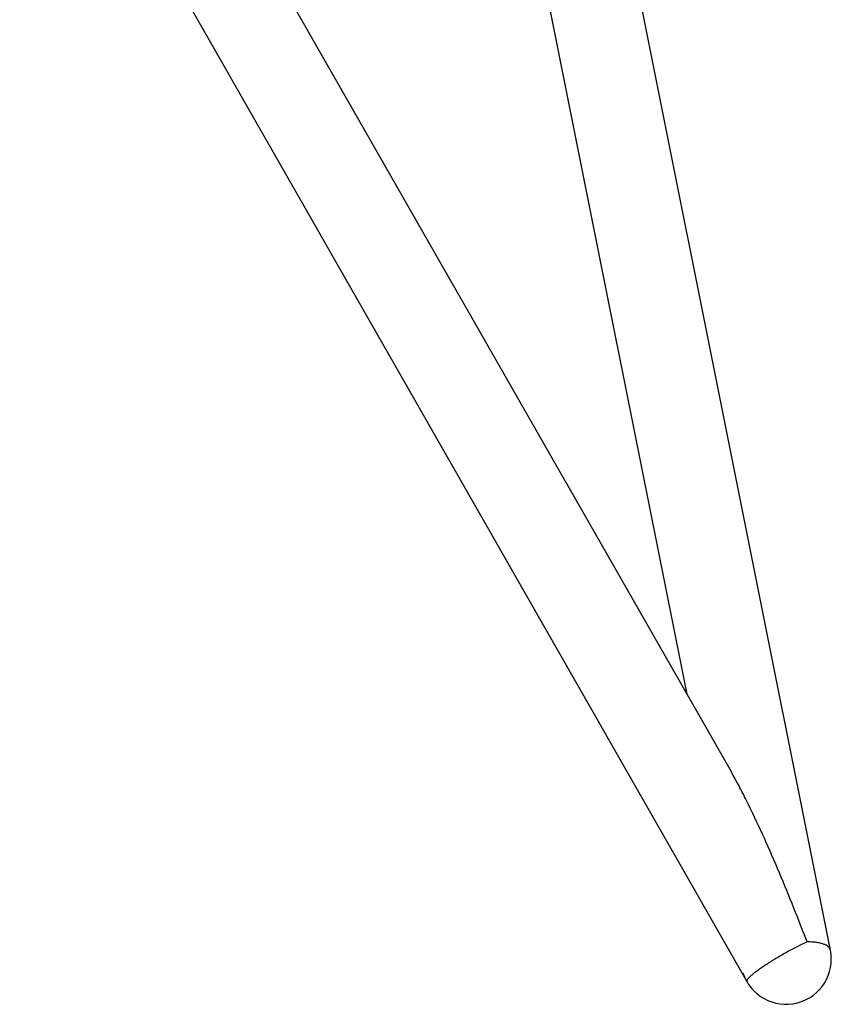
# Model space of a CAD drawing. Header units: millimetres. Extents: x 0 to 2550, y 0 to 1188.
# Tile 8 of 221: x 151 to 175, y 261 to 290. Entities that reach past the tile are written whole.
import ezdxf

# ---------------------------------------------------------------- set-up
doc = ezdxf.new("R2010")
doc.units = ezdxf.units.MM
doc.header["$LTSCALE"] = 46.255
for name, color, linetype in [('DR1SM11A1001_ABL352', 7, 'CONTINUOUS'), ('DR1SM11P1003_PBL353', 7, 'CONTINUOUS'), ('왼쪽_14_VBL344', 7, 'CONTINUOUS')]:
    doc.layers.add(name, color=color, linetype=linetype)

# ---------------------------------------------------------------- blocks, each defined once
blk = doc.blocks.new('DR1SM11P1003_PBL353', base_point=(133.801, 297.481))
at = {"layer": 'DR1SM11P1003_PBL353', "color": 7}
for p, q in [((175.135, 262.406), (161.116, 332.406)), ((172.157, 267.758), (135.775, 331.426)), ((158.668, 330.779), (170.821, 270.096)), ((133.801, 329.398), (172.621, 261.464))]:
    blk.add_line(p, q, dxfattribs=at)
at = {"layer": 'DR1SM11P1003_PBL353', "color": 2}
blk.add_line((174.431, 262.654), (174.402, 262.73), dxfattribs=at)
at = {"layer": 'DR1SM11P1003_PBL353', "color": 7}
blk.add_arc((173.801, 262.139), 1.36, 197.5886, 11.3251, dxfattribs=at)
for points, knots in [([(172.611, 266.902), (172.538, 267.048), (172.391, 267.335), (172.236, 267.619), (172.157, 267.758)], [0, 0, 0, 0, 0.503582, 1, 1, 1, 1]), ([(174.402, 262.73), (174.265, 263.089), (173.987, 263.8), (173.551, 264.856), (173.097, 265.891), (172.777, 266.569), (172.611, 266.902)], [0, 0, 0, 0, 0.253305, 0.504809, 0.754036, 1, 1, 1, 1])]:
    blk.add_open_spline(points, degree=3, knots=knots, dxfattribs=at)
at = {"layer": 'DR1SM11P1003_PBL353', "color": 2}
for points, knots in [([(174.431, 262.654), (174.331, 262.608), (174.123, 262.506), (173.81, 262.338), (173.496, 262.156), (173.245, 261.999), (173.063, 261.876), (172.944, 261.792), (172.841, 261.714), (172.767, 261.654), (172.718, 261.609), (172.688, 261.58), (172.663, 261.554), (172.643, 261.531), (172.629, 261.51), (172.62, 261.492), (172.617, 261.477), (172.619, 261.467), (172.621, 261.464)], [0, 0, 0, 0, 0.150152, 0.31628, 0.486096, 0.647019, 0.720385, 0.787186, 0.84621, 0.896417, 0.917949, 0.936989, 0.953483, 0.967405, 0.978782, 0.987728, 0.994552, 1, 1, 1, 1]), ([(175.135, 262.406), (175.131, 262.425), (175.115, 262.463), (175.069, 262.513), (175.004, 262.555), (174.92, 262.59), (174.819, 262.618), (174.702, 262.638), (174.571, 262.651), (174.479, 262.654), (174.431, 262.654)], [0, 0, 0, 0, 0.073355, 0.155385, 0.252022, 0.36623, 0.498919, 0.649702, 0.817341, 1, 1, 1, 1])]:
    blk.add_open_spline(points, degree=3, knots=knots, dxfattribs=at)
blk = doc.blocks.new('DR1SM11A1001_ABL352', base_point=(133.801, 297.981))
at = {"layer": 'DR1SM11P1003_PBL353'}
blk.add_blockref('DR1SM11P1003_PBL353', (133.801, 297.481), dxfattribs=at)
blk = doc.blocks.new('왼쪽_14_VBL344', base_point=(133.801, 301.981))
at = {"layer": 'DR1SM11A1001_ABL352'}
blk.add_blockref('DR1SM11A1001_ABL352', (133.801, 297.981), dxfattribs=at)

msp = doc.modelspace()

# ---------------------------------------------------------------- block references
at = {"layer": '왼쪽_14_VBL344'}
msp.add_blockref('왼쪽_14_VBL344', (133.8015, 301.9813), dxfattribs=at)

doc.saveas('drawing.dxf')
